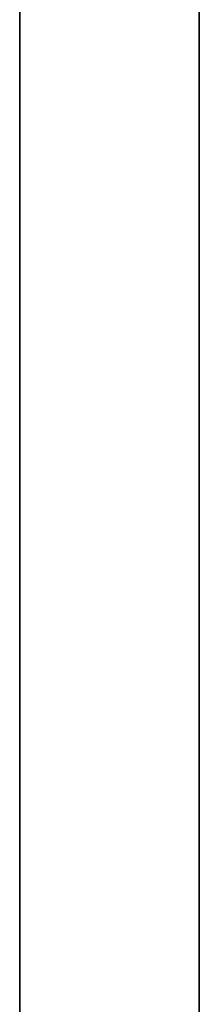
# Model space of a CAD drawing. Extents: x -6 to 6.5, y 0.1 to 12.5.
# Tile 41 of 44: x 5.5 to 6.5, y 2.8 to 8.3. Entities that reach past the tile are written whole.
import ezdxf

# ---------------------------------------------------------------- set-up
doc = ezdxf.new("R2010")
doc.units = 0
doc.header["$LTSCALE"] = 2.54
doc.layers.get('0').update_dxf_attribs({"color": 13, "linetype": 'CONTINUOUS'})

# ---------------------------------------------------------------- blocks, each defined once
blk = doc.blocks.new('GRUPUJ_1')
at = {"color": 0}
for p, q in [((11.5, 9.1, 1), (11.5, 1, 1)), ((11.5, 1), (11.5, 9.1)), ((11.5, 9.1, 25.023), (11.5, 1, 25.023)), ((11.5, 1, 24.023), (11.5, 9.1, 24.023)), ((11.5, 9.1, 25.023), (11.5, 1, 25.023)), ((11.5, 1, 24.023), (11.5, 9.1, 24.023)), ((11.5, 9.1, 1), (11.5, 1, 1)), ((11.5, 1), (11.5, 9.1)), ((12.5, 9.1, 1), (12.5, 1, 1)), ((12.5, 1), (12.5, 9.1)), ((12.5, 9.1, 25.023), (12.5, 1, 25.023)), ((12.5, 1, 24.023), (12.5, 9.1, 24.023)), ((12.5, 9.1, 1), (12.5, 1, 1)), ((12.5, 1), (12.5, 9.1)), ((12.5, 9.1, 25.023), (12.5, 1, 25.023)), ((12.5, 1, 24.023), (12.5, 9.1, 24.023))]:
    blk.add_line(p, q, dxfattribs=at)

msp = doc.modelspace()

# ---------------------------------------------------------------- block references
at = {"color": 0}
msp.add_blockref('GRUPUJ_1', (-5.959, 0.0611, 0.2501), dxfattribs=at)

doc.saveas('drawing.dxf')
